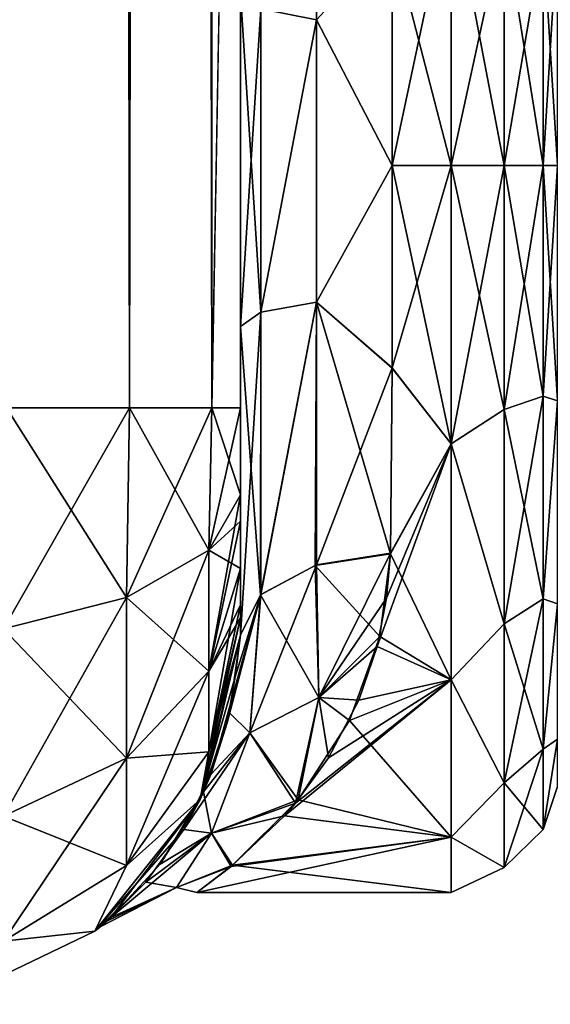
# Model space of a CAD drawing. Extents: x -23 to 470, y -2000 to 0.
# Tile 52 of 198: x 304 to 322, y -2000 to -1967. Entities that reach past the tile are written whole.
import ezdxf

# ---------------------------------------------------------------- set-up
doc = ezdxf.new("R2010")
doc.units = 0
doc.header["$LTSCALE"] = 64.718028
for name, color, linetype in [('501', 7, 'CONTINUOUS'), ('504', 7, 'CONTINUOUS'), ('505', 7, 'CONTINUOUS'), ('511', 7, 'CONTINUOUS'), ('515', 7, 'CONTINUOUS'), ('536', 7, 'CONTINUOUS'), ('537', 7, 'CONTINUOUS'), ('538', 7, 'CONTINUOUS'), ('547', 7, 'CONTINUOUS'), ('548', 7, 'CONTINUOUS'), ('550', 7, 'CONTINUOUS'), ('551', 7, 'CONTINUOUS'), ('554', 7, 'CONTINUOUS')]:
    doc.layers.add(name, color=color, linetype=linetype)

msp = doc.modelspace()

# ---------------------------------------------------------------- linework, layer by layer
at = {"layer": '501', "linetype": 'CONTINUOUS'}
for points in [[(311.55, -1982.865, 40.431), (311.55, -1983.734, 40), (311.55, -1928.15, 41), (311.55, -1982.865, 40.431)], [(311.55, -1928.15, 41), (311.55, -1983.734, 40), (311.55, -1935.129, 39.772), (311.55, -1928.15, 41)], [(311.55, -1980, 41), (311.55, -1982.865, 40.431), (311.55, -1928.15, 41), (311.55, -1980, 41)], [(311.55, -1928.15, -41), (311.55, -1935.137, -39.769), (311.55, -1980, -41), (311.55, -1928.15, -41)], [(311.55, -1986.5, 37.234), (311.55, -1986.933, 36.36), (311.55, -1935.129, 39.772), (311.55, -1986.5, 37.234)], [(311.55, -1935.129, 39.772), (311.55, -1986.933, 36.36), (311.55, -1941.352, 36.179), (311.55, -1935.129, 39.772)], [(311.55, -1985.305, 38.801), (311.55, -1986.5, 37.234), (311.55, -1935.129, 39.772), (311.55, -1985.305, 38.801)], [(311.55, -1983.734, 40), (311.55, -1985.305, 38.801), (311.55, -1935.129, 39.772), (311.55, -1983.734, 40)], [(311.55, -1935.137, -39.769), (311.55, -1941.366, -36.168), (311.55, -1985.305, -38.801), (311.55, -1935.137, -39.769)], [(311.55, -1980, -41), (311.55, -1935.137, -39.769), (311.55, -1982.865, -40.431), (311.55, -1980, -41)], [(311.55, -1982.865, -40.431), (311.55, -1935.137, -39.769), (311.55, -1983.734, -40), (311.55, -1982.865, -40.431)], [(311.55, -1983.734, -40), (311.55, -1935.137, -39.769), (311.55, -1985.305, -38.801), (311.55, -1983.734, -40)], [(311.55, -1986.933, 36.36), (311.55, -1987.5, 33.5), (311.55, -1941.352, 36.179), (311.55, -1986.933, 36.36)], [(311.55, -1941.352, 36.179), (311.55, -1987.5, 33.5), (311.55, -1945.949, 30.665), (311.55, -1941.352, 36.179)], [(311.55, -1941.366, -36.168), (311.55, -1945.961, -30.642), (311.55, -1987.5, -33.5), (311.55, -1941.366, -36.168)], [(311.55, -1985.305, -38.801), (311.55, -1941.366, -36.168), (311.55, -1986.5, -37.234), (311.55, -1985.305, -38.801)], [(311.55, -1986.5, -37.234), (311.55, -1941.366, -36.168), (311.55, -1986.933, -36.36), (311.55, -1986.5, -37.234)], [(311.55, -1986.933, -36.36), (311.55, -1941.366, -36.168), (311.55, -1987.5, -33.5), (311.55, -1986.933, -36.36)], [(311.55, -1945.949, 30.665), (311.55, -1987.5, 33.5), (311.55, -1977.313, 28.505), (311.55, -1945.949, 30.665)], [(311.55, -1966.313, 28.431), (311.55, -1945.949, 30.665), (311.55, -1977.313, 28.505), (311.55, -1966.313, 28.431)], [(311.55, -1987.5, -33.5), (311.55, -1945.961, -30.642), (311.55, -1977.313, -28.505), (311.55, -1987.5, -33.5)], [(311.55, -1977.313, -28.505), (311.55, -1945.961, -30.642), (311.55, -1966.313, -28.431), (311.55, -1977.313, -28.505)], [(311.55, -1987.5, 33.5), (311.55, -1987.5, 24.51), (311.55, -1977.313, 28.505), (311.55, -1987.5, 33.5)], [(311.55, -1987.5, -24.51), (311.55, -1987.5, -33.5), (311.55, -1977.313, -28.505), (311.55, -1987.5, -24.51)]]:
    msp.add_3dface(points, dxfattribs=at)
at = {"layer": '504', "linetype": 'CONTINUOUS'}
for points in [[(316.553, -1978.68, 23.052), (318.5, -1972, 24), (316.55, -1972, 24), (316.553, -1978.68, 23.052)], [(318.5, -1972, -24), (318.5, -1981.184, -22.173), (316.55, -1972, -24), (318.5, -1972, -24)], [(316.55, -1972, -24), (318.5, -1981.184, -22.173), (316.553, -1978.684, -23.05), (316.55, -1972, -24)], [(318.5, -1981.184, 22.173), (318.5, -1972, 24), (316.553, -1978.68, 23.052), (318.5, -1981.184, 22.173)], [(316.5, -1984.795, 20.305), (318.5, -1981.184, 22.173), (316.553, -1978.68, 23.052), (316.5, -1984.795, 20.305)], [(316.553, -1978.684, -23.05), (318.5, -1981.184, -22.173), (316.5, -1984.816, -20.292), (316.553, -1978.684, -23.05)], [(318.5, -1988.971, 16.971), (318.5, -1981.184, 22.173), (316.058, -1987.876, 17.999), (318.5, -1988.971, 16.971)], [(316.058, -1987.876, 17.999), (318.5, -1981.184, 22.173), (316.362, -1986.283, 19.287), (316.058, -1987.876, 17.999)], [(316.362, -1986.283, 19.287), (318.5, -1981.184, 22.173), (316.5, -1984.795, 20.305), (316.362, -1986.283, 19.287)], [(318.5, -1981.184, -22.173), (318.5, -1988.971, -16.971), (316.5, -1984.816, -20.292), (318.5, -1981.184, -22.173)], [(316.5, -1984.816, -20.292), (318.5, -1988.971, -16.971), (316.139, -1987.547, -18.284), (316.5, -1984.816, -20.292)], [(316.139, -1987.547, -18.284), (318.5, -1988.971, -16.971), (315.142, -1990.321, -15.503), (316.139, -1987.547, -18.284)], [(315.451, -1989.652, 16.261), (318.5, -1988.971, 16.971), (316.058, -1987.876, 17.999), (315.451, -1989.652, 16.261)], [(318.5, -1994.173, 9.184), (318.5, -1988.971, 16.971), (312.997, -1993.463, 10.74), (318.5, -1994.173, 9.184)], [(312.997, -1993.463, 10.74), (318.5, -1988.971, 16.971), (313.363, -1993.042, 11.543), (312.997, -1993.463, 10.74)], [(313.363, -1993.042, 11.543), (318.5, -1988.971, 16.971), (314.448, -1991.553, 13.917), (313.363, -1993.042, 11.543)], [(314.448, -1991.553, 13.917), (318.5, -1988.971, 16.971), (315.451, -1989.652, 16.261), (314.448, -1991.553, 13.917)], [(318.5, -1988.971, -16.971), (318.5, -1994.173, -9.184), (315.142, -1990.321, -15.503), (318.5, -1988.971, -16.971)], [(315.142, -1990.321, -15.503), (318.5, -1994.173, -9.184), (313.446, -1992.938, -11.73), (315.142, -1990.321, -15.503)], [(313.446, -1992.938, -11.73), (318.5, -1994.173, -9.184), (311.285, -1995.094, -6.531), (313.446, -1992.938, -11.73)], [(311.237, -1995.137, 6.378), (318.5, -1994.173, 9.184), (312.997, -1993.463, 10.74), (311.237, -1995.137, 6.378)], [(318.5, -1996, 0), (318.5, -1994.173, 9.184), (310.104, -1995.998, 0.323), (318.5, -1996, 0)], [(310.104, -1995.998, 0.323), (318.5, -1994.173, 9.184), (311.237, -1995.137, 6.378), (310.104, -1995.998, 0.323)], [(318.5, -1994.173, -9.184), (318.5, -1996, 0), (311.285, -1995.094, -6.531), (318.5, -1994.173, -9.184)], [(311.285, -1995.094, -6.531), (318.5, -1996, 0), (310.104, -1995.998, 0.323), (311.285, -1995.094, -6.531)]]:
    msp.add_3dface(points, dxfattribs=at)
at = {"layer": '505', "linetype": 'CONTINUOUS'}
for points in [[(316.55, -1972, 24), (318.5, -1972, 24), (318.5, -1962.816, 22.173), (316.55, -1972, 24)], [(318.5, -1962.816, -22.173), (318.5, -1972, -24), (316.55, -1964.471, -22.789), (318.5, -1962.816, -22.173)], [(316.55, -1972, 24), (318.5, -1962.816, 22.173), (316.55, -1964.471, 22.789), (316.55, -1972, 24)], [(318.5, -1972, -24), (316.55, -1972, -24), (316.55, -1964.471, -22.789), (318.5, -1972, -24)]]:
    msp.add_3dface(points, dxfattribs=at)
at = {"layer": '511', "linetype": 'CONTINUOUS'}
for points in [[(307.889, -1980, -49.839), (303.834, -1980, -52.548), (307.889, -20, -49.839), (307.889, -1980, -49.839)], [(307.889, -20, -49.839), (303.834, -1980, -52.548), (303.834, -20, -52.548), (307.889, -20, -49.839)], [(310.598, -1980, -45.784), (307.889, -1980, -49.839), (310.598, -20, -45.784), (310.598, -1980, -45.784)], [(310.598, -20, -45.784), (307.889, -1980, -49.839), (307.889, -20, -49.839), (310.598, -20, -45.784)], [(311.55, -20, -41), (311.55, -71.85, -41), (310.598, -1980, -45.784), (311.55, -20, -41)], [(311.55, -20, -41), (310.598, -1980, -45.784), (310.598, -20, -45.784), (311.55, -20, -41)], [(311.55, -71.85, -41), (311.55, -1928.15, -41), (310.598, -1980, -45.784), (311.55, -71.85, -41)], [(311.55, -1928.15, -41), (311.55, -1980, -41), (310.598, -1980, -45.784), (311.55, -1928.15, -41)]]:
    msp.add_3dface(points, dxfattribs=at)
at = {"layer": '515', "linetype": 'CONTINUOUS'}
for points in [[(307.889, -20, 49.839), (303.834, -20, 52.548), (307.889, -1980, 49.839), (307.889, -20, 49.839)], [(307.889, -1980, 49.839), (303.834, -20, 52.548), (303.834, -1980, 52.548), (307.889, -1980, 49.839)], [(310.598, -20, 45.784), (307.889, -20, 49.839), (310.598, -1980, 45.784), (310.598, -20, 45.784)], [(310.598, -1980, 45.784), (307.889, -20, 49.839), (307.889, -1980, 49.839), (310.598, -1980, 45.784)], [(311.55, -1980, 41), (311.55, -1928.15, 41), (310.598, -20, 45.784), (311.55, -1980, 41)], [(311.55, -1980, 41), (310.598, -20, 45.784), (310.598, -1980, 45.784), (311.55, -1980, 41)]]:
    msp.add_3dface(points, dxfattribs=at)
at = {"layer": '536', "linetype": 'CONTINUOUS'}
for points in [[(307.789, -1986.253, 48.595), (303.834, -1980, 52.548), (303.734, -1987.29, 51.099), (307.789, -1986.253, 48.595)], [(307.889, -1980, 49.839), (303.834, -1980, 52.548), (307.789, -1986.253, 48.595), (307.889, -1980, 49.839)], [(310.498, -1984.701, 44.849), (307.889, -1980, 49.839), (307.789, -1986.253, 48.595), (310.498, -1984.701, 44.849)], [(310.598, -1980, 45.784), (307.889, -1980, 49.839), (310.498, -1984.701, 44.849), (310.598, -1980, 45.784)], [(311.55, -1982.865, 40.431), (310.598, -1980, 45.784), (310.498, -1984.701, 44.849), (311.55, -1982.865, 40.431)], [(311.55, -1982.865, 40.431), (311.55, -1980, 41), (310.598, -1980, 45.784), (311.55, -1982.865, 40.431)], [(311.55, -1983.734, 40), (311.55, -1982.865, 40.431), (310.498, -1984.701, 44.849), (311.55, -1983.734, 40)], [(311.55, -1985.305, 38.801), (311.55, -1983.734, 40), (310.498, -1984.701, 44.849), (311.55, -1985.305, 38.801)], [(310.498, -1984.701, 44.849), (307.789, -1986.253, 48.595), (310.498, -1988.689, 42.182), (310.498, -1984.701, 44.849)], [(311.55, -1985.305, 38.801), (310.498, -1984.701, 44.849), (310.498, -1988.689, 42.182), (311.55, -1985.305, 38.801)], [(311.55, -1986.5, 37.234), (311.55, -1985.305, 38.801), (310.498, -1988.689, 42.182), (311.55, -1986.5, 37.234)], [(307.789, -1986.253, 48.595), (303.734, -1987.29, 51.099), (307.789, -1991.558, 45.049), (307.789, -1986.253, 48.595)], [(307.789, -1986.253, 48.595), (307.789, -1991.558, 45.049), (310.498, -1988.689, 42.182), (307.789, -1986.253, 48.595)], [(311.55, -1986.933, 36.36), (311.55, -1986.5, 37.234), (310.498, -1988.689, 42.182), (311.55, -1986.933, 36.36)], [(311.55, -1987.5, 33.5), (311.55, -1986.933, 36.36), (310.498, -1991.352, 38.192), (311.55, -1987.5, 33.5)], [(310.498, -1991.352, 38.192), (311.55, -1986.933, 36.36), (310.498, -1988.689, 42.182), (310.498, -1991.352, 38.192)], [(303.734, -1987.29, 51.099), (303.734, -1993.475, 46.964), (307.789, -1991.558, 45.049), (303.734, -1987.29, 51.099)], [(310.212, -1992.924, 33.5), (311.55, -1987.5, 33.5), (310.498, -1991.352, 38.192), (310.212, -1992.924, 33.5)], [(307.789, -1991.558, 45.049), (310.498, -1991.352, 38.192), (310.498, -1988.689, 42.182), (307.789, -1991.558, 45.049)], [(307.789, -1995.1, 39.741), (310.212, -1992.924, 33.5), (310.498, -1991.352, 38.192), (307.789, -1995.1, 39.741)], [(307.789, -1995.1, 39.741), (310.498, -1991.352, 38.192), (307.789, -1991.558, 45.049), (307.789, -1995.1, 39.741)], [(303.734, -1993.475, 46.964), (307.789, -1995.1, 39.741), (307.789, -1991.558, 45.049), (303.734, -1993.475, 46.964)], [(306.744, -1997.273, 33.5), (310.212, -1992.924, 33.5), (307.789, -1995.1, 39.741), (306.744, -1997.273, 33.5)], [(303.734, -1997.604, 40.776), (307.789, -1995.1, 39.741), (303.734, -1993.475, 46.964), (303.734, -1997.604, 40.776)], [(303.734, -1997.604, 40.776), (306.744, -1997.273, 33.5), (307.789, -1995.1, 39.741), (303.734, -1997.604, 40.776)], [(301.732, -1999.687, 33.5), (306.744, -1997.273, 33.5), (303.734, -1997.604, 40.776), (301.732, -1999.687, 33.5)]]:
    msp.add_3dface(points, dxfattribs=at)
at = {"layer": '537', "linetype": 'CONTINUOUS'}
for points in [[(311.55, -1987.5, 24.51), (311.55, -1987.5, 33.5), (310.212, -1992.924, 33.5), (311.55, -1987.5, 24.51)], [(311.55, -1987.5, 24.51), (310.212, -1992.924, 33.5), (311.374, -1988.874, 23.182), (311.55, -1987.5, 24.51)], [(311.55, -1987.5, -33.5), (310.331, -1992.669, -18), (310.212, -1992.924, -33.5), (311.55, -1987.5, -33.5)], [(310.331, -1992.669, -18), (311.55, -1987.5, -33.5), (311.184, -1990.065, -21.83), (310.331, -1992.669, -18)], [(311.55, -1987.5, -33.5), (311.55, -1987.5, -24.51), (311.184, -1990.065, -21.83), (311.55, -1987.5, -33.5)], [(311.374, -1988.874, 23.182), (310.212, -1992.924, 33.5), (311.109, -1990.399, 21.411), (311.374, -1988.874, 23.182)], [(311.109, -1990.399, 21.411), (310.212, -1992.924, 33.5), (310.571, -1992.104, 18.957), (311.109, -1990.399, 21.411)], [(310.571, -1992.104, 18.957), (310.212, -1992.924, 33.5), (309.681, -1993.911, 15.554), (310.571, -1992.104, 18.957)], [(310.331, -1992.669, -18), (308.903, -1995.062, -12.667), (310.212, -1992.924, -33.5), (310.331, -1992.669, -18)], [(310.212, -1992.924, 33.5), (306.744, -1997.273, 33.5), (309.681, -1993.911, 15.554), (310.212, -1992.924, 33.5)], [(310.212, -1992.924, -33.5), (307.276, -1996.823, -5.03), (306.744, -1997.273, -33.5), (310.212, -1992.924, -33.5)], [(308.903, -1995.062, -12.667), (307.276, -1996.823, -5.03), (310.212, -1992.924, -33.5), (308.903, -1995.062, -12.667)], [(309.681, -1993.911, 15.554), (306.744, -1997.273, 33.5), (308.422, -1995.656, 10.791), (309.681, -1993.911, 15.554)], [(308.422, -1995.656, 10.791), (306.744, -1997.273, 33.5), (307.137, -1996.946, 4.004), (308.422, -1995.656, 10.791)], [(307.276, -1996.823, -5.03), (306.914, -1997.134, -0.391), (306.744, -1997.273, -33.5), (307.276, -1996.823, -5.03)], [(307.137, -1996.946, 4.004), (306.744, -1997.273, 33.5), (306.914, -1997.134, -0.391), (307.137, -1996.946, 4.004)], [(306.914, -1997.134, -0.391), (306.744, -1997.273, 33.5), (306.744, -1997.273, -33.5), (306.914, -1997.134, -0.391)], [(306.744, -1997.273, 33.5), (301.732, -1999.687, 33.5), (306.744, -1997.273, -33.5), (306.744, -1997.273, 33.5)], [(306.744, -1997.273, -33.5), (301.732, -1999.687, 33.5), (301.732, -1999.687, -33.5), (306.744, -1997.273, -33.5)]]:
    msp.add_3dface(points, dxfattribs=at)
at = {"layer": '538', "linetype": 'CONTINUOUS'}
for points in [[(303.834, -1980, -52.548), (307.889, -1980, -49.839), (303.734, -1987.29, -51.099), (303.834, -1980, -52.548)], [(303.734, -1987.29, -51.099), (307.889, -1980, -49.839), (307.789, -1986.253, -48.595), (303.734, -1987.29, -51.099)], [(307.889, -1980, -49.839), (310.598, -1980, -45.784), (307.789, -1986.253, -48.595), (307.889, -1980, -49.839)], [(307.789, -1986.253, -48.595), (310.598, -1980, -45.784), (310.498, -1984.701, -44.849), (307.789, -1986.253, -48.595)], [(311.55, -1980, -41), (311.55, -1982.865, -40.431), (310.498, -1984.701, -44.849), (311.55, -1980, -41)], [(310.598, -1980, -45.784), (311.55, -1980, -41), (310.498, -1984.701, -44.849), (310.598, -1980, -45.784)], [(311.55, -1982.865, -40.431), (311.55, -1983.734, -40), (310.498, -1988.689, -42.182), (311.55, -1982.865, -40.431)], [(310.498, -1984.701, -44.849), (311.55, -1982.865, -40.431), (310.498, -1988.689, -42.182), (310.498, -1984.701, -44.849)], [(311.55, -1983.734, -40), (311.55, -1985.305, -38.801), (310.498, -1988.689, -42.182), (311.55, -1983.734, -40)], [(307.789, -1986.253, -48.595), (310.498, -1984.701, -44.849), (307.789, -1991.558, -45.049), (307.789, -1986.253, -48.595)], [(307.789, -1991.558, -45.049), (310.498, -1984.701, -44.849), (310.498, -1988.689, -42.182), (307.789, -1991.558, -45.049)], [(311.55, -1985.305, -38.801), (311.55, -1986.5, -37.234), (310.498, -1991.352, -38.192), (311.55, -1985.305, -38.801)], [(311.55, -1985.305, -38.801), (310.498, -1991.352, -38.192), (310.498, -1988.689, -42.182), (311.55, -1985.305, -38.801)], [(303.734, -1987.29, -51.099), (307.789, -1986.253, -48.595), (303.734, -1993.475, -46.964), (303.734, -1987.29, -51.099)], [(303.734, -1993.475, -46.964), (307.789, -1986.253, -48.595), (307.789, -1991.558, -45.049), (303.734, -1993.475, -46.964)], [(311.55, -1986.5, -37.234), (311.55, -1986.933, -36.36), (310.498, -1991.352, -38.192), (311.55, -1986.5, -37.234)], [(311.55, -1986.933, -36.36), (311.55, -1987.5, -33.5), (310.212, -1992.924, -33.5), (311.55, -1986.933, -36.36)], [(311.55, -1986.933, -36.36), (310.212, -1992.924, -33.5), (310.498, -1991.352, -38.192), (311.55, -1986.933, -36.36)], [(310.498, -1991.352, -38.192), (307.789, -1995.1, -39.741), (310.498, -1988.689, -42.182), (310.498, -1991.352, -38.192)], [(307.789, -1995.1, -39.741), (307.789, -1991.558, -45.049), (310.498, -1988.689, -42.182), (307.789, -1995.1, -39.741)], [(310.498, -1991.352, -38.192), (310.212, -1992.924, -33.5), (307.789, -1995.1, -39.741), (310.498, -1991.352, -38.192)], [(307.789, -1995.1, -39.741), (303.734, -1997.604, -40.776), (307.789, -1991.558, -45.049), (307.789, -1995.1, -39.741)], [(303.734, -1997.604, -40.776), (303.734, -1993.475, -46.964), (307.789, -1991.558, -45.049), (303.734, -1997.604, -40.776)], [(310.212, -1992.924, -33.5), (306.744, -1997.273, -33.5), (307.789, -1995.1, -39.741), (310.212, -1992.924, -33.5)], [(307.789, -1995.1, -39.741), (306.744, -1997.273, -33.5), (303.734, -1997.604, -40.776), (307.789, -1995.1, -39.741)], [(306.744, -1997.273, -33.5), (301.732, -1999.687, -33.5), (303.734, -1997.604, -40.776), (306.744, -1997.273, -33.5)]]:
    msp.add_3dface(points, dxfattribs=at)
at = {"layer": '547', "linetype": 'CONTINUOUS'}
for points in [[(316.55, -1964.471, -22.789), (316.55, -1972, -24), (314.055, -1967.185, -24.192), (316.55, -1964.471, -22.789)], [(311.55, -1977.313, -28.505), (311.55, -1966.313, -28.431), (312.221, -1976.841, -26.053), (311.55, -1977.313, -28.505)], [(312.221, -1976.841, -26.053), (311.55, -1966.313, -28.431), (312.221, -1966.827, -25.989), (312.221, -1976.841, -26.053)], [(312.221, -1976.841, -26.053), (312.221, -1966.827, -25.989), (314.055, -1967.185, -24.192), (312.221, -1976.841, -26.053)], [(314.055, -1976.506, -24.252), (312.221, -1976.841, -26.053), (314.055, -1967.185, -24.192), (314.055, -1976.506, -24.252)], [(316.55, -1972, -24), (314.055, -1976.506, -24.252), (314.055, -1967.185, -24.192), (316.55, -1972, -24)], [(316.55, -1972, -24), (316.553, -1978.684, -23.05), (314.055, -1976.506, -24.252), (316.55, -1972, -24)], [(312.207, -1986.175, -22.416), (312.221, -1976.841, -26.053), (314.055, -1976.506, -24.252), (312.207, -1986.175, -22.416)], [(314.015, -1985.197, -20.868), (312.207, -1986.175, -22.416), (314.055, -1976.506, -24.252), (314.015, -1985.197, -20.868)], [(316.5, -1984.816, -20.292), (314.015, -1985.197, -20.868), (314.055, -1976.506, -24.252), (316.5, -1984.816, -20.292)], [(316.553, -1978.684, -23.05), (316.5, -1984.816, -20.292), (314.055, -1976.506, -24.252), (316.553, -1978.684, -23.05)], [(312.207, -1986.175, -22.416), (311.55, -1977.313, -28.505), (312.221, -1976.841, -26.053), (312.207, -1986.175, -22.416)], [(311.55, -1987.5, -24.51), (311.55, -1977.313, -28.505), (312.207, -1986.175, -22.416), (311.55, -1987.5, -24.51)]]:
    msp.add_3dface(points, dxfattribs=at)
at = {"layer": '548', "linetype": 'CONTINUOUS'}
for points in [[(314.055, -1958.551, 20.678), (312.221, -1966.827, 25.989), (314.055, -1967.185, 24.192), (314.055, -1958.551, 20.678)], [(316.55, -1964.471, 22.789), (314.055, -1958.551, 20.678), (314.055, -1967.185, 24.192), (316.55, -1964.471, 22.789)], [(316.55, -1972, 24), (316.55, -1964.471, 22.789), (314.055, -1967.185, 24.192), (316.55, -1972, 24)], [(311.55, -1966.313, 28.431), (311.55, -1977.313, 28.505), (312.221, -1966.827, 25.989), (311.55, -1966.313, 28.431)], [(312.221, -1966.827, 25.989), (311.55, -1977.313, 28.505), (312.221, -1976.841, 26.053), (312.221, -1966.827, 25.989)], [(312.221, -1966.827, 25.989), (312.221, -1976.841, 26.053), (314.055, -1967.185, 24.192), (312.221, -1966.827, 25.989)], [(314.055, -1967.185, 24.192), (312.221, -1976.841, 26.053), (314.055, -1976.506, 24.252), (314.055, -1967.185, 24.192)], [(316.55, -1972, 24), (314.055, -1967.185, 24.192), (314.055, -1976.506, 24.252), (316.55, -1972, 24)], [(316.553, -1978.68, 23.052), (316.55, -1972, 24), (314.055, -1976.506, 24.252), (316.553, -1978.68, 23.052)], [(312.221, -1976.841, 26.053), (312.221, -1986.163, 22.396), (314.055, -1976.506, 24.252), (312.221, -1976.841, 26.053)], [(314.055, -1976.506, 24.252), (312.221, -1986.163, 22.396), (314.055, -1985.184, 20.848), (314.055, -1976.506, 24.252)], [(316.553, -1978.68, 23.052), (314.055, -1976.506, 24.252), (314.055, -1985.184, 20.848), (316.553, -1978.68, 23.052)], [(311.55, -1977.313, 28.505), (311.55, -1987.5, 24.51), (312.221, -1976.841, 26.053), (311.55, -1977.313, 28.505)], [(312.221, -1976.841, 26.053), (311.55, -1987.5, 24.51), (312.221, -1986.163, 22.396), (312.221, -1976.841, 26.053)], [(316.5, -1984.795, 20.305), (316.553, -1978.68, 23.052), (314.055, -1985.184, 20.848), (316.5, -1984.795, 20.305)]]:
    msp.add_3dface(points, dxfattribs=at)
at = {"layer": '550', "linetype": 'CONTINUOUS'}
for points in [[(318.5, -1962.816, 22.173), (318.5, -1972, 24), (320.248, -1963.952, 22.113), (318.5, -1962.816, 22.173)], [(318.5, -1972, -24), (318.5, -1962.816, -22.173), (320.248, -1972, -23.532), (318.5, -1972, -24)], [(318.5, -1962.816, -22.173), (320.248, -1963.952, -22.113), (320.248, -1972, -23.532), (318.5, -1962.816, -22.173)], [(318.5, -1972, 24), (320.248, -1972, 23.532), (320.248, -1963.952, 22.113), (318.5, -1972, 24)], [(320.248, -1972, 23.532), (321.531, -1964.39, 20.908), (320.248, -1963.952, 22.113), (320.248, -1972, 23.532)], [(321.531, -1964.39, -20.908), (321.531, -1972, -22.25), (320.248, -1963.952, -22.113), (321.531, -1964.39, -20.908)], [(320.248, -1963.952, -22.113), (321.531, -1972, -22.25), (320.248, -1972, -23.532), (320.248, -1963.952, -22.113)], [(321.531, -1972, 22.25), (321.531, -1964.39, 20.908), (320.248, -1972, 23.532), (321.531, -1972, 22.25)], [(322, -1972, 20.5), (322, -1964.234, 18.966), (321.531, -1972, 22.25), (322, -1972, 20.5)], [(321.531, -1972, 22.25), (322, -1964.234, 18.966), (321.531, -1964.39, 20.908), (321.531, -1972, 22.25)], [(322, -1964.235, -18.966), (322, -1972, -20.5), (321.531, -1964.39, -20.908), (322, -1964.235, -18.966)], [(321.531, -1964.39, -20.908), (322, -1972, -20.5), (321.531, -1972, -22.25), (321.531, -1964.39, -20.908)]]:
    msp.add_3dface(points, dxfattribs=at)
at = {"layer": '551', "linetype": 'CONTINUOUS'}
for points in [[(318.5, -1972, 24), (318.5, -1981.184, 22.173), (320.248, -1972, 23.532), (318.5, -1972, 24)], [(320.248, -1972, 23.532), (318.5, -1981.184, 22.173), (320.248, -1980.048, 22.113), (320.248, -1972, 23.532)], [(318.5, -1981.184, -22.173), (318.5, -1972, -24), (320.248, -1980.048, -22.113), (318.5, -1981.184, -22.173)], [(318.5, -1972, -24), (320.248, -1972, -23.532), (320.248, -1980.048, -22.113), (318.5, -1972, -24)], [(321.531, -1972, 22.25), (320.248, -1972, 23.532), (320.248, -1980.048, 22.113), (321.531, -1972, 22.25)], [(321.531, -1979.61, 20.908), (321.531, -1972, 22.25), (320.248, -1980.048, 22.113), (321.531, -1979.61, 20.908)], [(320.248, -1972, -23.532), (321.531, -1972, -22.25), (321.531, -1979.61, -20.908), (320.248, -1972, -23.532)], [(320.248, -1972, -23.532), (321.531, -1979.61, -20.908), (320.248, -1980.048, -22.113), (320.248, -1972, -23.532)], [(322, -1979.765, 18.966), (322, -1972, 20.5), (321.531, -1979.61, 20.908), (322, -1979.765, 18.966)], [(322, -1972, 20.5), (321.531, -1972, 22.25), (321.531, -1979.61, 20.908), (322, -1972, 20.5)], [(322, -1972, -20.5), (322, -1979.766, -18.966), (321.531, -1972, -22.25), (322, -1972, -20.5)], [(321.531, -1972, -22.25), (322, -1979.766, -18.966), (321.531, -1979.61, -20.908), (321.531, -1972, -22.25)], [(321.531, -1979.61, -20.908), (321.531, -1986.302, -17.044), (320.248, -1980.048, -22.113), (321.531, -1979.61, -20.908)], [(321.531, -1986.302, 17.044), (321.531, -1979.61, 20.908), (320.248, -1987.126, 18.027), (321.531, -1986.302, 17.044)], [(320.248, -1987.126, 18.027), (321.531, -1979.61, 20.908), (320.248, -1980.048, 22.113), (320.248, -1987.126, 18.027)], [(321.531, -1979.61, -20.908), (322, -1979.766, -18.966), (321.531, -1986.302, -17.044), (321.531, -1979.61, -20.908)], [(321.531, -1986.302, 17.044), (322, -1979.765, 18.966), (321.531, -1979.61, 20.908), (321.531, -1986.302, 17.044)], [(322, -1986.464, 14.522), (322, -1979.765, 18.966), (321.531, -1986.302, 17.044), (322, -1986.464, 14.522)], [(322, -1979.766, -18.966), (322, -1986.464, -14.522), (321.531, -1986.302, -17.044), (322, -1979.766, -18.966)], [(318.5, -1981.184, 22.173), (320.248, -1987.126, 18.027), (320.248, -1980.048, 22.113), (318.5, -1981.184, 22.173)], [(318.5, -1981.184, -22.173), (320.248, -1980.048, -22.113), (320.248, -1987.126, -18.027), (318.5, -1981.184, -22.173)], [(320.248, -1980.048, -22.113), (321.531, -1986.302, -17.044), (320.248, -1987.126, -18.027), (320.248, -1980.048, -22.113)], [(318.5, -1981.184, 22.173), (318.5, -1988.971, 16.971), (320.248, -1987.126, 18.027), (318.5, -1981.184, 22.173)], [(318.5, -1988.971, -16.971), (318.5, -1981.184, -22.173), (320.248, -1987.126, -18.027), (318.5, -1988.971, -16.971)], [(321.531, -1986.302, -17.044), (321.531, -1991.269, -11.125), (320.248, -1987.126, -18.027), (321.531, -1986.302, -17.044)], [(321.531, -1991.269, 11.125), (321.531, -1986.302, 17.044), (320.248, -1992.379, 11.766), (321.531, -1991.269, 11.125)], [(320.248, -1992.379, 11.766), (321.531, -1986.302, 17.044), (320.248, -1987.126, 18.027), (320.248, -1992.379, 11.766)], [(321.531, -1986.302, -17.044), (322, -1986.464, -14.522), (321.531, -1991.269, -11.125), (321.531, -1986.302, -17.044)], [(321.531, -1991.269, 11.125), (322, -1986.464, 14.522), (321.531, -1986.302, 17.044), (321.531, -1991.269, 11.125)], [(322, -1986.464, -14.522), (322, -1990.933, -7.854), (321.531, -1991.269, -11.125), (322, -1986.464, -14.522)], [(322, -1990.933, 7.854), (322, -1986.464, 14.522), (321.531, -1991.269, 11.125), (322, -1990.933, 7.854)], [(318.5, -1988.971, 16.971), (320.248, -1992.379, 11.766), (320.248, -1987.126, 18.027), (318.5, -1988.971, 16.971)], [(318.5, -1988.971, -16.971), (320.248, -1987.126, -18.027), (320.248, -1992.379, -11.766), (318.5, -1988.971, -16.971)], [(320.248, -1987.126, -18.027), (321.531, -1991.269, -11.125), (320.248, -1992.379, -11.766), (320.248, -1987.126, -18.027)], [(318.5, -1988.971, 16.971), (318.5, -1994.173, 9.184), (320.248, -1992.379, 11.766), (318.5, -1988.971, 16.971)], [(318.5, -1994.173, -9.184), (318.5, -1988.971, -16.971), (320.248, -1992.379, -11.766), (318.5, -1994.173, -9.184)], [(322, -1990.933, -7.854), (322, -1992.5, 0), (321.531, -1993.912, -3.864), (322, -1990.933, -7.854)], [(321.531, -1991.269, -11.125), (322, -1990.933, -7.854), (321.531, -1993.912, -3.864), (321.531, -1991.269, -11.125)], [(322, -1992.5, 0), (322, -1990.933, 7.854), (321.531, -1993.912, 3.864), (322, -1992.5, 0)], [(321.531, -1993.912, 3.864), (322, -1990.933, 7.854), (321.531, -1991.269, 11.125), (321.531, -1993.912, 3.864)], [(321.531, -1991.269, -11.125), (321.531, -1993.912, -3.864), (320.248, -1992.379, -11.766), (321.531, -1991.269, -11.125)], [(321.531, -1993.912, 3.864), (321.531, -1991.269, 11.125), (320.248, -1995.175, 4.086), (321.531, -1993.912, 3.864)], [(320.248, -1995.175, 4.086), (321.531, -1991.269, 11.125), (320.248, -1992.379, 11.766), (320.248, -1995.175, 4.086)], [(318.5, -1994.173, 9.184), (320.248, -1995.175, 4.086), (320.248, -1992.379, 11.766), (318.5, -1994.173, 9.184)], [(318.5, -1994.173, -9.184), (320.248, -1992.379, -11.766), (320.248, -1995.175, -4.086), (318.5, -1994.173, -9.184)], [(320.248, -1992.379, -11.766), (321.531, -1993.912, -3.864), (320.248, -1995.175, -4.086), (320.248, -1992.379, -11.766)], [(321.531, -1993.912, -3.864), (322, -1992.5, 0), (321.531, -1993.912, 3.864), (321.531, -1993.912, -3.864)], [(321.531, -1993.912, -3.864), (321.531, -1993.912, 3.864), (320.248, -1995.175, -4.086), (321.531, -1993.912, -3.864)], [(320.248, -1995.175, -4.086), (321.531, -1993.912, 3.864), (320.248, -1995.175, 4.086), (320.248, -1995.175, -4.086)], [(318.5, -1994.173, 9.184), (318.5, -1996, 0), (320.248, -1995.175, 4.086), (318.5, -1994.173, 9.184)], [(318.5, -1996, 0), (318.5, -1994.173, -9.184), (320.248, -1995.175, -4.086), (318.5, -1996, 0)], [(318.5, -1996, 0), (320.248, -1995.175, -4.086), (320.248, -1995.175, 4.086), (318.5, -1996, 0)]]:
    msp.add_3dface(points, dxfattribs=at)
at = {"layer": '554', "linetype": 'CONTINUOUS'}
for points in [[(316.5, -1984.816, -20.292), (316.139, -1987.547, -18.284), (314.015, -1985.197, -20.868), (316.5, -1984.816, -20.292)], [(316.5, -1984.795, 20.305), (314.055, -1985.184, 20.848), (314.129, -1989.556, 16.645), (316.5, -1984.795, 20.305)], [(316.362, -1986.283, 19.287), (316.5, -1984.795, 20.305), (314.129, -1989.556, 16.645), (316.362, -1986.283, 19.287)], [(314.055, -1985.184, 20.848), (312.221, -1986.163, 22.396), (311.851, -1990.725, 17.142), (314.055, -1985.184, 20.848)], [(314.055, -1985.184, 20.848), (311.851, -1990.725, 17.142), (314.129, -1989.556, 16.645), (314.055, -1985.184, 20.848)], [(312.207, -1986.175, -22.416), (314.015, -1985.197, -20.868), (314.128, -1989.558, -16.644), (312.207, -1986.175, -22.416)], [(314.015, -1985.197, -20.868), (316.139, -1987.547, -18.284), (314.128, -1989.558, -16.644), (314.015, -1985.197, -20.868)], [(311.109, -1990.399, 21.411), (310.571, -1992.104, 18.957), (312.221, -1986.163, 22.396), (311.109, -1990.399, 21.411)], [(312.221, -1986.163, 22.396), (310.571, -1992.104, 18.957), (311.851, -1990.725, 17.142), (312.221, -1986.163, 22.396)], [(311.374, -1988.874, 23.182), (311.109, -1990.399, 21.411), (312.221, -1986.163, 22.396), (311.374, -1988.874, 23.182)], [(311.184, -1990.065, -21.83), (311.55, -1987.5, -24.51), (312.207, -1986.175, -22.416), (311.184, -1990.065, -21.83)], [(311.184, -1990.065, -21.83), (312.207, -1986.175, -22.416), (311.85, -1990.726, -17.141), (311.184, -1990.065, -21.83)], [(311.55, -1987.5, 24.51), (311.374, -1988.874, 23.182), (312.221, -1986.163, 22.396), (311.55, -1987.5, 24.51)], [(311.85, -1990.726, -17.141), (312.207, -1986.175, -22.416), (314.128, -1989.558, -16.644), (311.85, -1990.726, -17.141)], [(316.058, -1987.876, 17.999), (316.362, -1986.283, 19.287), (314.129, -1989.556, 16.645), (316.058, -1987.876, 17.999)], [(316.139, -1987.547, -18.284), (315.142, -1990.321, -15.503), (314.128, -1989.558, -16.644), (316.139, -1987.547, -18.284)], [(315.451, -1989.652, 16.261), (316.058, -1987.876, 17.999), (314.129, -1989.556, 16.645), (315.451, -1989.652, 16.261)], [(313.446, -1992.938, -11.73), (311.85, -1990.726, -17.141), (314.128, -1989.558, -16.644), (313.446, -1992.938, -11.73)], [(311.851, -1990.725, 17.142), (313.363, -1993.042, 11.543), (314.129, -1989.556, 16.645), (311.851, -1990.725, 17.142)], [(313.363, -1993.042, 11.543), (314.448, -1991.553, 13.917), (314.129, -1989.556, 16.645), (313.363, -1993.042, 11.543)], [(315.142, -1990.321, -15.503), (313.446, -1992.938, -11.73), (314.128, -1989.558, -16.644), (315.142, -1990.321, -15.503)], [(314.448, -1991.553, 13.917), (315.451, -1989.652, 16.261), (314.129, -1989.556, 16.645), (314.448, -1991.553, 13.917)], [(310.331, -1992.669, -18), (311.184, -1990.065, -21.83), (311.85, -1990.726, -17.141), (310.331, -1992.669, -18)], [(310.571, -1992.104, 18.957), (309.681, -1993.911, 15.554), (311.851, -1990.725, 17.142), (310.571, -1992.104, 18.957)], [(311.851, -1990.725, 17.142), (309.681, -1993.911, 15.554), (310.588, -1994.034, 10.689), (311.851, -1990.725, 17.142)], [(310.587, -1994.035, -10.686), (310.331, -1992.669, -18), (311.85, -1990.726, -17.141), (310.587, -1994.035, -10.686)], [(313.446, -1992.938, -11.73), (310.587, -1994.035, -10.686), (311.85, -1990.726, -17.141), (313.446, -1992.938, -11.73)], [(313.363, -1993.042, 11.543), (311.851, -1990.725, 17.142), (310.588, -1994.034, 10.689), (313.363, -1993.042, 11.543)], [(308.903, -1995.062, -12.667), (310.331, -1992.669, -18), (310.587, -1994.035, -10.686), (308.903, -1995.062, -12.667)], [(313.446, -1992.938, -11.73), (311.285, -1995.094, -6.531), (310.587, -1994.035, -10.686), (313.446, -1992.938, -11.73)], [(312.997, -1993.463, 10.74), (313.363, -1993.042, 11.543), (310.588, -1994.034, 10.689), (312.997, -1993.463, 10.74)], [(311.237, -1995.137, 6.378), (312.997, -1993.463, 10.74), (310.588, -1994.034, 10.689), (311.237, -1995.137, 6.378)], [(309.681, -1993.911, 15.554), (308.422, -1995.656, 10.791), (310.588, -1994.034, 10.689), (309.681, -1993.911, 15.554)], [(307.276, -1996.823, -5.03), (308.903, -1995.062, -12.667), (310.587, -1994.035, -10.686), (307.276, -1996.823, -5.03)], [(309.437, -1995.832, -3.612), (307.276, -1996.823, -5.03), (310.587, -1994.035, -10.686), (309.437, -1995.832, -3.612)], [(310.588, -1994.034, 10.689), (308.422, -1995.656, 10.791), (309.437, -1995.832, 3.617), (310.588, -1994.034, 10.689)], [(311.237, -1995.137, 6.378), (310.588, -1994.034, 10.689), (309.437, -1995.832, 3.617), (311.237, -1995.137, 6.378)], [(311.285, -1995.094, -6.531), (309.437, -1995.832, -3.612), (310.587, -1994.035, -10.686), (311.285, -1995.094, -6.531)], [(311.285, -1995.094, -6.531), (310.104, -1995.998, 0.323), (309.437, -1995.832, -3.612), (311.285, -1995.094, -6.531)], [(310.104, -1995.998, 0.323), (311.237, -1995.137, 6.378), (309.437, -1995.832, 3.617), (310.104, -1995.998, 0.323)], [(307.137, -1996.946, 4.004), (306.914, -1997.134, -0.391), (309.437, -1995.832, 3.617), (307.137, -1996.946, 4.004)], [(306.914, -1997.134, -0.391), (307.276, -1996.823, -5.03), (309.437, -1995.832, -3.612), (306.914, -1997.134, -0.391)], [(309.437, -1995.832, 3.617), (306.914, -1997.134, -0.391), (309.437, -1995.832, -3.612), (309.437, -1995.832, 3.617)], [(308.422, -1995.656, 10.791), (307.137, -1996.946, 4.004), (309.437, -1995.832, 3.617), (308.422, -1995.656, 10.791)], [(310.104, -1995.998, 0.323), (309.437, -1995.832, 3.617), (309.437, -1995.832, -3.612), (310.104, -1995.998, 0.323)]]:
    msp.add_3dface(points, dxfattribs=at)

doc.saveas('drawing.dxf')
